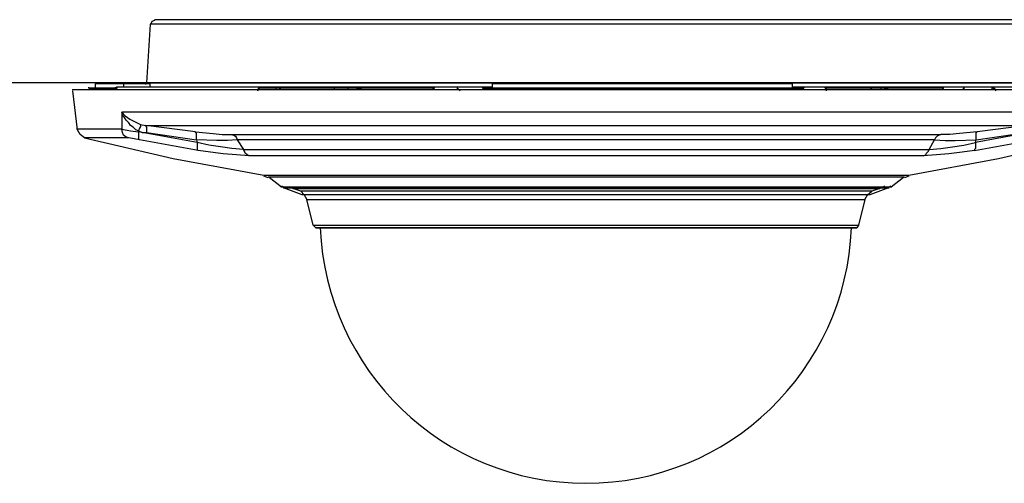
# Model space of a CAD drawing. Header units: inches. Extents: x 19734 to 55198, y -1945 to 10268.
# Tile 15 of 53: x 48026 to 48116, y -426 to -384. Entities that reach past the tile are written whole.
import ezdxf

# ---------------------------------------------------------------- set-up
doc = ezdxf.new("R2010")
doc.units = ezdxf.units.IN
doc.header["$MEASUREMENT"] = 0
doc.layers.add('G-ANNO-SYMB', color=7, linetype='Continuous', lineweight=30)

msp = doc.modelspace()

# ---------------------------------------------------------------- linework, layer by layer
at = {"layer": 'G-ANNO-SYMB'}
msp.add_line((48159.86024, -389.92629), (47855.58211, -389.92629), dxfattribs=at)
for points in [[(48118.08802, -389.92629), (48117.84469, -384.57296), (48038.19358, -384.57296), (48037.86913, -389.92629)], [(48037.86913, -394.46852), (48042.41136, -395.11741), (48042.49247, -395.36074), (48037.13913, -394.38741), (48037.13913, -394.30629), (48036.8958, -394.22518), (48036.65247, -393.98185), (48036.40913, -393.81963), (48036.24691, -393.57629), (48036.00358, -393.33296), (48035.84136, -393.08963), (48035.67913, -392.84629), (48035.59802, -392.60296), (48035.92247, -392.92741), (48036.32802, -393.25185), (48036.81469, -393.49518), (48037.30136, -393.73852), (48037.78802, -393.81963), (48037.78802, -393.90074), (48037.86913, -393.98185)], [(48104.82636, -399.57852), (48104.09636, -399.82185), (48051.94191, -399.82185), (48051.21191, -399.57852)], [(48102.71747, -403.14741), (48102.47413, -403.14741), (48053.48302, -403.14741), (48053.3208, -403.14741)]]:
    msp.add_lwpolyline(points, close=True, dxfattribs=at)
for points in [[(48038.59913, -384.24852), (48038.3558, -384.32963), (48038.19358, -384.65407)], [(48117.35802, -384.16741), (48038.59913, -384.16741)], [(48038.19358, -390.33185), (48038.19358, -390.00741), (48033.16469, -390.00741), (48033.16469, -390.41296)], [(48035.76025, -390.00741), (48035.76025, -390.33185)], [(48037.78802, -390.08852), (48037.78802, -389.92629)], [(48097.89136, -390.33185), (48097.89136, -390.41296), (48097.89136, -390.33185), (48097.81025, -390.41296), (48096.83691, -390.41296), (48096.83691, -390.00741), (48069.42136, -390.00741), (48069.42136, -390.41296), (48068.61025, -390.41296), (48097.89136, -390.41296), (48068.61025, -390.41296), (48068.52913, -390.33185), (48068.52913, -390.41296), (48068.61025, -390.41296), (48068.61025, -390.33185), (48068.61025, -390.41296)], [(48124.98247, -390.57518), (48031.0558, -390.57518)], [(48036.24691, -394.95518), (48036.00358, -394.87407), (48035.76025, -394.71185), (48035.67913, -394.46852), (48035.59802, -394.14407), (48036.40913, -394.30629), (48037.13913, -394.38741), (48037.13913, -395.03629), (48037.22025, -395.11741), (48036.73358, -395.03629), (48036.24691, -394.95518), (48032.19136, -394.95518), (48031.7858, -394.63074), (48031.54247, -394.22518), (48031.13691, -390.65629)], [(48032.59691, -390.41296), (48035.03025, -390.41296), (48032.59691, -390.41296), (48032.59691, -390.33185)], [(48032.67802, -390.41296), (48032.59691, -390.57518)], [(48069.34025, -390.33185), (48069.34025, -390.41296), (48069.42136, -390.41296), (48069.42136, -390.33185), (48035.19247, -390.33185), (48035.03025, -390.41296), (48035.03025, -390.33185), (48035.03025, -390.41296), (48035.19247, -390.41296), (48035.19247, -390.33185), (48035.19247, -390.25074)], [(48048.00802, -390.65629), (48048.08913, -390.49407), (48048.08913, -390.41296), (48048.17025, -390.33185), (48048.25136, -390.41296), (48048.17025, -390.41296), (48048.08913, -390.49407), (48048.08913, -390.57518)], [(48064.06802, -390.41296), (48048.25136, -390.41296)], [(48049.95469, -390.41296), (48049.71136, -390.41296), (48049.63025, -390.33185)], [(48049.71136, -390.57518), (48049.71136, -390.41296)], [(48050.0358, -390.57518), (48050.0358, -390.41296), (48050.0358, -390.33185)], [(48050.11691, -390.49407), (48050.0358, -390.49407)], [(48055.06469, -390.33185), (48054.98358, -390.41296)], [(48056.28136, -390.57518), (48056.28136, -390.41296), (48054.98358, -390.41296), (48054.98358, -390.57518)], [(48056.36247, -390.33185), (48056.28136, -390.41296)], [(48057.09247, -390.33185), (48057.09247, -390.41296)], [(48057.09247, -390.57518), (48057.09247, -390.41296), (48057.41691, -390.41296), (48057.41691, -390.57518)], [(48057.41691, -390.33185), (48057.41691, -390.41296)], [(48064.06802, -390.41296), (48063.98691, -390.57518), (48064.06802, -390.41296)], [(48064.06802, -390.41296), (48064.14913, -390.33185), (48064.06802, -390.57518)], [(48066.25802, -390.57518), (48066.25802, -390.41296), (48066.25802, -390.33185)], [(48066.50136, -390.65629), (48066.33913, -390.49407), (48066.25802, -390.41296)], [(48069.42136, -390.41296), (48069.42136, -390.33185)], [(48120.76469, -390.33185), (48096.83691, -390.33185)], [(48097.89136, -390.41296), (48097.81025, -390.41296)], [(48099.75691, -390.33185), (48099.83802, -390.33185), (48099.83802, -390.41296), (48099.91913, -390.41296), (48099.91913, -390.57518)], [(48099.83802, -390.33185), (48099.83802, -390.41296), (48099.91913, -390.49407), (48099.91913, -390.65629)], [(48110.6258, -390.41296), (48099.91913, -390.41296)], [(48103.97469, -390.33185), (48103.97469, -390.41296)], [(48104.94802, -390.57518), (48104.94802, -390.41296), (48103.97469, -390.41296), (48104.0558, -390.57518)], [(48104.86691, -390.33185), (48104.94802, -390.41296)], [(48105.27247, -390.33185), (48105.27247, -390.41296)], [(48105.27247, -390.57518), (48105.27247, -390.41296), (48105.5158, -390.41296), (48105.5158, -390.57518)], [(48105.5158, -390.33185), (48105.5158, -390.41296)], [(48110.54469, -390.57518), (48110.6258, -390.41296), (48110.6258, -390.33185), (48110.6258, -390.25074)], [(48112.41025, -390.57518), (48112.49136, -390.33185), (48112.49136, -390.57518)], [(48115.08691, -390.57518), (48115.08691, -390.33185), (48115.16802, -390.41296), (48115.24913, -390.41296), (48115.41136, -390.65629)], [(48124.57691, -394.14407), (48120.44025, -394.14407), (48119.62913, -394.30629), (48118.81802, -394.38741), (48118.81802, -394.30629), (48118.49358, -394.46852), (48118.16913, -394.46852), (48118.16913, -393.90074), (48118.25025, -393.81963), (48118.73691, -393.73852), (48118.73691, -394.06296), (48118.81802, -394.30629), (48119.06136, -394.22518), (48119.3858, -393.98185), (48119.54802, -393.81963), (48119.79136, -393.57629), (48119.95358, -393.33296), (48120.19691, -393.08963), (48120.27802, -392.84629), (48120.44025, -392.60296), (48035.59802, -392.60296), (48035.59802, -394.14407), (48031.46136, -394.14407)], [(48037.30136, -393.73852), (48037.30136, -393.90074), (48037.22025, -394.06296), (48037.13913, -394.30629), (48037.46358, -394.46852), (48037.86913, -394.46852)], [(48032.19136, -394.95518), (48040.30247, -396.82074), (48048.5758, -398.36185), (48107.46247, -398.36185), (48115.65469, -396.82074), (48123.84691, -394.95518), (48119.79136, -394.95518), (48120.03469, -394.87407), (48120.19691, -394.71185), (48120.35913, -394.46852), (48120.44025, -394.14407)], [(48045.57469, -394.63074), (48045.81802, -394.71185), (48045.98025, -394.79296), (48046.06136, -394.95518), (48046.14247, -395.11741), (48045.25025, -395.19852), (48044.27691, -395.19852), (48042.41136, -395.11741), (48042.41136, -394.54963), (48042.33025, -394.46852), (48042.33025, -394.38741), (48037.78802, -393.81963), (48118.25025, -393.81963), (48113.70802, -394.38741), (48112.0858, -394.54963), (48111.19358, -394.63074), (48110.38247, -394.63074), (48110.22025, -394.71185), (48110.05802, -394.79296), (48109.8958, -394.95518), (48109.81469, -395.11741), (48046.14247, -395.11741), (48046.71025, -396.00963), (48109.32802, -396.00963), (48109.81469, -395.11741), (48110.78802, -395.19852), (48111.68025, -395.19852), (48113.62691, -395.11741), (48113.62691, -394.46852), (48113.70802, -394.38741)], [(48042.33025, -394.38741), (48043.95247, -394.54963), (48044.76358, -394.63074), (48045.57469, -394.63074), (48110.38247, -394.63074)], [(48118.81802, -395.11741), (48118.81802, -394.95518), (48118.89913, -394.79296), (48118.81802, -394.38741), (48113.5458, -395.36074), (48113.62691, -395.11741), (48118.16913, -394.46852)], [(48108.76025, -396.57741), (48109.00358, -396.49629), (48109.08469, -396.33407), (48109.24691, -396.17185), (48109.32802, -396.00963), (48110.38247, -395.92852), (48111.43691, -395.76629), (48112.49136, -395.60407), (48113.5458, -395.36074), (48113.5458, -395.92852), (48113.46469, -396.00963), (48113.46469, -396.09074), (48112.32913, -396.25296), (48111.11247, -396.41518), (48109.97691, -396.49629), (48108.76025, -396.57741), (48047.19691, -396.57741), (48046.06136, -396.49629), (48044.84469, -396.41518), (48043.70913, -396.25296), (48042.57358, -396.09074), (48037.22025, -395.11741)], [(48047.19691, -396.57741), (48047.03469, -396.49629), (48046.87247, -396.33407), (48046.79136, -396.17185), (48046.71025, -396.00963), (48045.6558, -395.92852), (48044.60136, -395.76629), (48043.54691, -395.60407), (48042.49247, -395.36074), (48042.49247, -396.00963), (48042.57358, -396.09074)], [(48113.46469, -396.09074), (48118.81802, -395.11741), (48119.30469, -395.03629), (48119.79136, -394.95518)], [(48048.98136, -398.60518), (48048.5758, -398.44296)], [(48107.05691, -398.52407), (48048.98136, -398.52407)], [(48049.06247, -398.52407), (48050.19802, -399.41629)], [(48105.84025, -399.41629), (48106.9758, -398.52407)], [(48107.46247, -398.44296), (48107.05691, -398.60518)], [(48050.11691, -399.41629), (48105.92136, -399.41629)], [(48050.19802, -399.33518), (48050.36025, -399.41629)], [(48105.59691, -399.49741), (48103.89358, -400.14629), (48052.06358, -400.14629), (48050.36025, -399.49741), (48105.67802, -399.49741)], [(48050.88747, -399.41629), (48105.1508, -399.41629)], [(48051.21191, -399.57852), (48050.88747, -399.41629)], [(48051.94191, -399.82185), (48052.26636, -400.14629), (48052.50969, -400.55185)], [(48052.06358, -400.06518), (48052.14469, -400.06518)], [(48103.44747, -400.55185), (48103.6908, -400.14629), (48104.09636, -399.82185)], [(48103.81247, -400.06518), (48103.89358, -400.06518)], [(48105.1508, -399.41629), (48104.82636, -399.57852)], [(48105.23191, -399.33518), (48105.1508, -399.41629)], [(48105.67802, -399.41629), (48105.84025, -399.33518)], [(48103.81247, -400.14629), (48052.14469, -400.14629)], [(48053.3208, -403.14741), (48053.07747, -402.90407), (48052.50969, -400.55185), (48058.59302, -400.55185), (48060.6208, -400.55185), (48095.41747, -400.55185), (48103.44747, -400.55185), (48102.87969, -402.90407), (48102.71747, -403.14741)], [(48053.07747, -402.90407), (48053.56413, -402.90407), (48053.64525, -402.90407), (48058.51191, -402.90407), (48060.6208, -402.90407), (48068.16413, -402.90407), (48071.00302, -402.90407), (48081.30413, -402.90407), (48087.79302, -402.90407), (48095.41747, -402.90407), (48097.52636, -402.90407), (48102.39302, -402.90407), (48102.47413, -402.90407), (48102.87969, -402.90407)]]:
    msp.add_lwpolyline(points, dxfattribs=at)
msp.add_lwpolyline([(48102.31191, -403.14741), (48053.72636, -403.14741, 0.96096214), (48102.2308, -403.14741)], format="xyb", dxfattribs=at)

doc.saveas('drawing.dxf')
